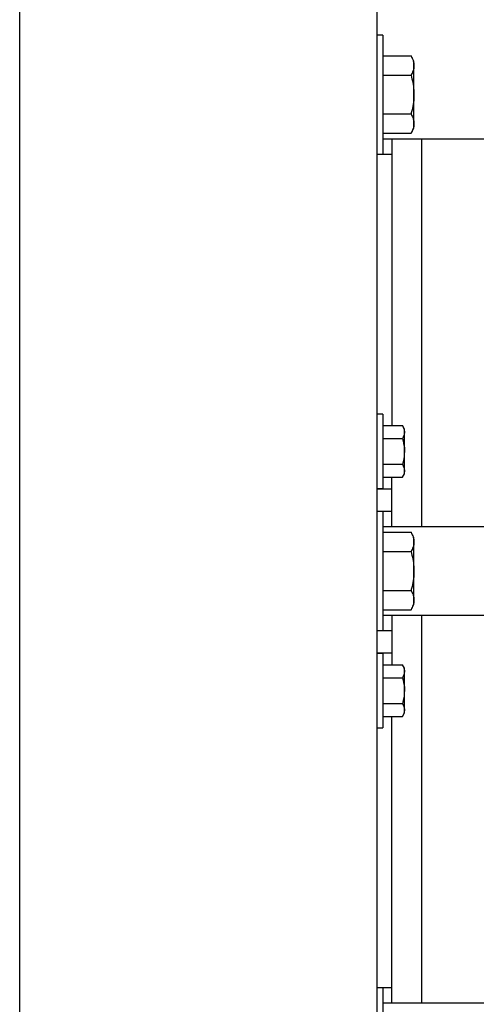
# Model space of a CAD drawing. Header units: inches. Extents: x 144.9 to 238.4, y 214.8 to 247.7.
# Tile 160 of 256: x 182.69 to 183.17, y 224.531 to 225.565. Entities that reach past the tile are written whole.
import ezdxf

# ---------------------------------------------------------------- set-up
doc = ezdxf.new("R2010")
doc.units = ezdxf.units.IN
doc.header["$LTSCALE"] = 0.25
doc.header["$MEASUREMENT"] = 0
doc.layers.add('ANNOTATIONS', color=1, linetype='Continuous')
doc.layers.add('MOTOR RH', color=7, linetype='Continuous')
doc.styles.add('ARIAL', font='arial.ttf', dxfattribs={"height": 0.09375})
doc.dimstyles.new('STANDARD$0', dxfattribs={"dimtxt": 0.09375, "dimasz": 0.09375, "dimexe": 0.03125, "dimexo": 0.046875, "dimgap": 0.09, "dimtad": 0, "dimtih": 1, "dimtoh": 1, "dimdec": 4, "dimzin": 0, "dimdsep": 46, "dimtxsty": 'ARIAL', "dimcen": 0.09, "dimadec": 0, "dimazin": 0, "dimtfac": 1, "dimtdec": 4, "dimtofl": 0, "dimtmove": 0, "dimatfit": 1, "dimfxl": 1, "dimtolj": 1, "dimtzin": 0, "dimarcsym": 0})

# ---------------------------------------------------------------- blocks, each defined once
blk = doc.blocks.new('*D64')
at = {"layer": 'ANNOTATIONS', "color": 0, "lineweight": -2, "transparency": 16777216}
for p, q in [((182.6901, 223.8494), (182.6901, 225.9991)), ((183.8307, 224.99), (183.8307, 225.9991)), ((182.7838, 225.9678), (182.9753, 225.9678)), ((183.737, 225.9678), (183.5455, 225.9678))]:
    blk.add_line(p, q, dxfattribs=at)
at = {"layer": 'ANNOTATIONS', "color": 0, "transparency": 16777216}
for points in [[(182.7838, 225.9834), (182.7838, 225.9522), (182.6901, 225.9678)], [(183.737, 225.9834), (183.737, 225.9522), (183.8307, 225.9678)]]:
    blk.add_solid(points, dxfattribs=at)
at = {"layer": 'defpoints', "color": 0, "transparency": 16777216}
for p in [(182.6901, 225.9678), (183.8307, 224.9432), (182.6901, 223.8025)]:
    blk.add_point(p, dxfattribs=at)
at = {"layer": 'ANNOTATIONS', "color": 0, "transparency": 16777216, "insert": (183.2604, 225.9678), "char_height": 0.09375, "attachment_point": 5, "style": 'ARIAL'}
blk.add_mtext('\\A1;18 5/8"', dxfattribs=at)
blk = doc.blocks.new('*D66')
at = {"layer": 'ANNOTATIONS', "color": 0, "lineweight": -2, "transparency": 16777216}
for p, q in [((182.6901, 223.8494), (182.6901, 226.3654)), ((184.1637, 225.1127), (184.1637, 226.3654)), ((182.7838, 226.3342), (183.2225, 226.3342)), ((184.0699, 226.3342), (183.6312, 226.3342))]:
    blk.add_line(p, q, dxfattribs=at)
at = {"layer": 'ANNOTATIONS', "color": 0, "transparency": 16777216}
for points in [[(182.7838, 226.3498), (182.7838, 226.3185), (182.6901, 226.3342)], [(184.0699, 226.3498), (184.0699, 226.3185), (184.1637, 226.3342)]]:
    blk.add_solid(points, dxfattribs=at)
at = {"layer": 'defpoints', "color": 0, "transparency": 16777216}
for p in [(182.6901, 226.3342), (184.1637, 225.0658), (182.6901, 223.8025)]:
    blk.add_point(p, dxfattribs=at)
at = {"layer": 'ANNOTATIONS', "color": 0, "transparency": 16777216, "insert": (183.4269, 226.3342), "char_height": 0.09375, "attachment_point": 5, "style": 'ARIAL'}
blk.add_mtext('\\A1;24""', dxfattribs=at)

msp = doc.modelspace()

# ---------------------------------------------------------------- linework, layer by layer
at = {"layer": 'MOTOR RH'}
for p, q in [((183.06509, 225.61088), (183.06509, 224.36088)), ((183.07134, 225.54838), (183.06509, 225.54838)), ((183.07134, 225.54838), (183.07134, 225.42338)), ((183.07134, 225.52647), (183.10095, 225.52647)), ((183.10409, 225.52104), (183.10095, 225.52647)), ((183.10409, 225.45072), (183.10409, 225.52104)), ((183.07134, 225.50618), (183.10095, 225.50618)), ((183.07134, 225.46558), (183.10095, 225.46558)), ((183.10095, 225.44529), (183.10409, 225.45072)), ((183.07134, 225.44529), (183.10095, 225.44529)), ((183.20427, 225.439), (183.07134, 225.439)), ((183.08071, 225.439), (183.08071, 225.13843)), ((183.11196, 225.439), (183.11196, 225.03269)), ((183.06509, 225.42338), (183.08071, 225.42338)), ((183.07134, 225.15043), (183.06509, 225.15043)), ((183.07134, 225.15043), (183.07134, 225.07231)), ((183.07134, 225.13843), (183.092, 225.13843)), ((183.09409, 225.13481), (183.092, 225.13843)), ((183.09409, 225.08793), (183.09409, 225.13481)), ((183.07134, 225.1249), (183.092, 225.1249)), ((183.07134, 225.09784), (183.092, 225.09784)), ((183.07134, 225.0843), (183.092, 225.0843)), ((183.08071, 225.03269), (183.08071, 225.0843)), ((183.092, 225.0843), (183.09409, 225.08793)), ((183.06509, 225.07231), (183.07134, 225.07231)), ((183.08071, 225.07182), (183.06509, 225.07182)), ((183.08071, 225.04838), (183.06509, 225.04838)), ((183.07134, 225.04838), (183.07134, 224.92338)), ((183.07134, 225.03269), (183.19078, 225.03269)), ((183.07134, 225.02647), (183.10095, 225.02647)), ((183.10409, 225.02104), (183.10095, 225.02647)), ((183.10409, 224.95072), (183.10409, 225.02104)), ((183.07134, 225.00618), (183.10095, 225.00618)), ((183.07134, 224.96558), (183.10095, 224.96558)), ((183.07134, 224.94529), (183.10095, 224.94529)), ((183.10095, 224.94529), (183.10409, 224.95072)), ((183.19078, 224.93907), (183.07134, 224.93907)), ((183.08071, 224.93907), (183.08071, 224.88745)), ((183.11196, 224.93907), (183.11196, 224.53275)), ((183.06509, 224.92338), (183.08071, 224.92338)), ((183.06509, 224.89994), (183.08071, 224.89994)), ((183.07134, 224.89945), (183.06509, 224.89945)), ((183.07134, 224.89945), (183.07134, 224.82133)), ((183.07134, 224.88745), (183.092, 224.88745)), ((183.09409, 224.88383), (183.092, 224.88745)), ((183.09409, 224.83695), (183.09409, 224.88383)), ((183.07134, 224.87392), (183.092, 224.87392)), ((183.07134, 224.84686), (183.092, 224.84686)), ((183.07134, 224.83333), (183.092, 224.83333)), ((183.08071, 224.53275), (183.08071, 224.83333)), ((183.092, 224.83333), (183.09409, 224.83695)), ((183.06509, 224.82133), (183.07134, 224.82133)), ((183.08071, 224.54838), (183.06509, 224.54838)), ((183.07134, 224.54838), (183.07134, 224.42338)), ((183.07134, 224.53275), (183.18169, 224.53275))]:
    msp.add_line(p, q, dxfattribs=at)
for points, knots in [([(183.10095, 225.52647), (183.10183, 225.52483), (183.1036, 225.5215), (183.10392, 225.51806), (183.10409, 225.51633)], [0, 0, 0, 0, 0.495458, 1, 1, 1, 1]), ([(183.10409, 225.51633), (183.10409, 225.51609), (183.10406, 225.51426), (183.10337, 225.51083), (183.10176, 225.50774), (183.10095, 225.50618)], [0, 0, 0, 0, 0.0701027, 0.5307909, 1, 1, 1, 1]), ([(183.10095, 225.50618), (183.10162, 225.50363), (183.10298, 225.49852), (183.10395, 225.49169), (183.10405, 225.48746), (183.10409, 225.48588)], [0, 0, 0, 0, 0.3832912, 0.7702691, 1, 1, 1, 1]), ([(183.10409, 225.48588), (183.10398, 225.48318), (183.10377, 225.47774), (183.10243, 225.47098), (183.10133, 225.46696), (183.10095, 225.46558)], [0, 0, 0, 0, 0.3928666, 0.791696, 1, 1, 1, 1]), ([(183.10095, 225.46558), (183.10183, 225.46393), (183.1036, 225.46061), (183.10392, 225.45717), (183.10409, 225.45543)], [0, 0, 0, 0, 0.495458, 1, 1, 1, 1]), ([(183.10409, 225.45543), (183.10409, 225.45519), (183.10406, 225.45337), (183.10337, 225.44994), (183.10176, 225.44684), (183.10095, 225.44529)], [0, 0, 0, 0, 0.0701027, 0.5307909, 1, 1, 1, 1]), ([(183.092, 225.13843), (183.09258, 225.13733), (183.09376, 225.13511), (183.09398, 225.13282), (183.09409, 225.13167)], [0, 0, 0, 0, 0.49545796, 1, 1, 1, 1]), ([(183.09409, 225.13167), (183.09409, 225.13151), (183.09407, 225.13029), (183.09361, 225.128), (183.09254, 225.12594), (183.092, 225.1249)], [0, 0, 0, 0, 0.0700919, 0.5307854, 1, 1, 1, 1]), ([(183.092, 225.1249), (183.09284, 225.12154), (183.09396, 225.11708), (183.09406, 225.1125), (183.09409, 225.11137)], [0, 0, 0, 0, 0.7536937, 1, 1, 1, 1]), ([(183.09409, 225.11137), (183.09384, 225.10784), (183.09351, 225.10326), (183.09228, 225.09885), (183.092, 225.09784)], [0, 0, 0, 0, 0.77063786, 1, 1, 1, 1]), ([(183.092, 225.09784), (183.09258, 225.09674), (183.09376, 225.09452), (183.09398, 225.09223), (183.09409, 225.09107)], [0, 0, 0, 0, 0.49545796, 1, 1, 1, 1]), ([(183.09409, 225.09107), (183.09409, 225.09091), (183.09407, 225.0897), (183.09361, 225.08741), (183.09254, 225.08534), (183.092, 225.0843)], [0, 0, 0, 0, 0.0700919, 0.5307854, 1, 1, 1, 1]), ([(183.10095, 225.02647), (183.10183, 225.02483), (183.1036, 225.0215), (183.10392, 225.01806), (183.10409, 225.01633)], [0, 0, 0, 0, 0.495458, 1, 1, 1, 1]), ([(183.10409, 225.01633), (183.10409, 225.01609), (183.10406, 225.01426), (183.10337, 225.01083), (183.10176, 225.00774), (183.10095, 225.00618)], [0, 0, 0, 0, 0.0701027, 0.5307909, 1, 1, 1, 1]), ([(183.10095, 225.00618), (183.10162, 225.00363), (183.10298, 224.99852), (183.10395, 224.99169), (183.10405, 224.98746), (183.10409, 224.98588)], [0, 0, 0, 0, 0.3832912, 0.7702691, 1, 1, 1, 1]), ([(183.10409, 224.98588), (183.10398, 224.98318), (183.10377, 224.97774), (183.10243, 224.97098), (183.10133, 224.96696), (183.10095, 224.96558)], [0, 0, 0, 0, 0.3928666, 0.791696, 1, 1, 1, 1]), ([(183.10095, 224.96558), (183.10183, 224.96393), (183.1036, 224.96061), (183.10392, 224.95717), (183.10409, 224.95543)], [0, 0, 0, 0, 0.495458, 1, 1, 1, 1]), ([(183.10409, 224.95543), (183.10409, 224.95519), (183.10406, 224.95337), (183.10337, 224.94994), (183.10176, 224.94684), (183.10095, 224.94529)], [0, 0, 0, 0, 0.0701027, 0.5307909, 1, 1, 1, 1]), ([(183.092, 224.88745), (183.09258, 224.88636), (183.09376, 224.88414), (183.09398, 224.88185), (183.09409, 224.88069)], [0, 0, 0, 0, 0.495458, 1, 1, 1, 1]), ([(183.09409, 224.88069), (183.09409, 224.88053), (183.09407, 224.87931), (183.09361, 224.87702), (183.09254, 224.87496), (183.092, 224.87392)], [0, 0, 0, 0, 0.0700919, 0.5307854, 1, 1, 1, 1]), ([(183.092, 224.87392), (183.09284, 224.87056), (183.09396, 224.8661), (183.09406, 224.86152), (183.09409, 224.86039)], [0, 0, 0, 0, 0.7536937, 1, 1, 1, 1]), ([(183.09409, 224.86039), (183.09384, 224.85686), (183.09351, 224.85228), (183.09228, 224.84787), (183.092, 224.84686)], [0, 0, 0, 0, 0.77063786, 1, 1, 1, 1]), ([(183.092, 224.84686), (183.09258, 224.84576), (183.09376, 224.84354), (183.09398, 224.84125), (183.09409, 224.84009)], [0, 0, 0, 0, 0.495458, 1, 1, 1, 1]), ([(183.09409, 224.84009), (183.09409, 224.83993), (183.09407, 224.83872), (183.09361, 224.83643), (183.09254, 224.83437), (183.092, 224.83333)], [0, 0, 0, 0, 0.0700919, 0.5307854, 1, 1, 1, 1])]:
    msp.add_open_spline(points, degree=3, knots=knots, dxfattribs=at)

# ---------------------------------------------------------------- dimensions: what is measured, and where the dimension line sits
at = {"layer": 'ANNOTATIONS'}
for base, p1, text, picture, middle in [((182.69009, 226.33417), (184.16366, 225.06585), '24""', '*D66', (183.42687, 226.33417)), ((182.69009, 225.96781), (183.83071, 224.94317), '18 5/8"', '*D64', (183.2604, 225.96781))]:
    dim = msp.add_linear_dim(base=base, p1=p1, p2=(182.69009, 223.80249), text=text, dimstyle='STANDARD$0', dxfattribs=at)
    dim.commit()
    dim.dimension.update_dxf_attribs({"geometry": picture, "text_midpoint": middle, "dimtype": 160})

doc.saveas('drawing.dxf')
